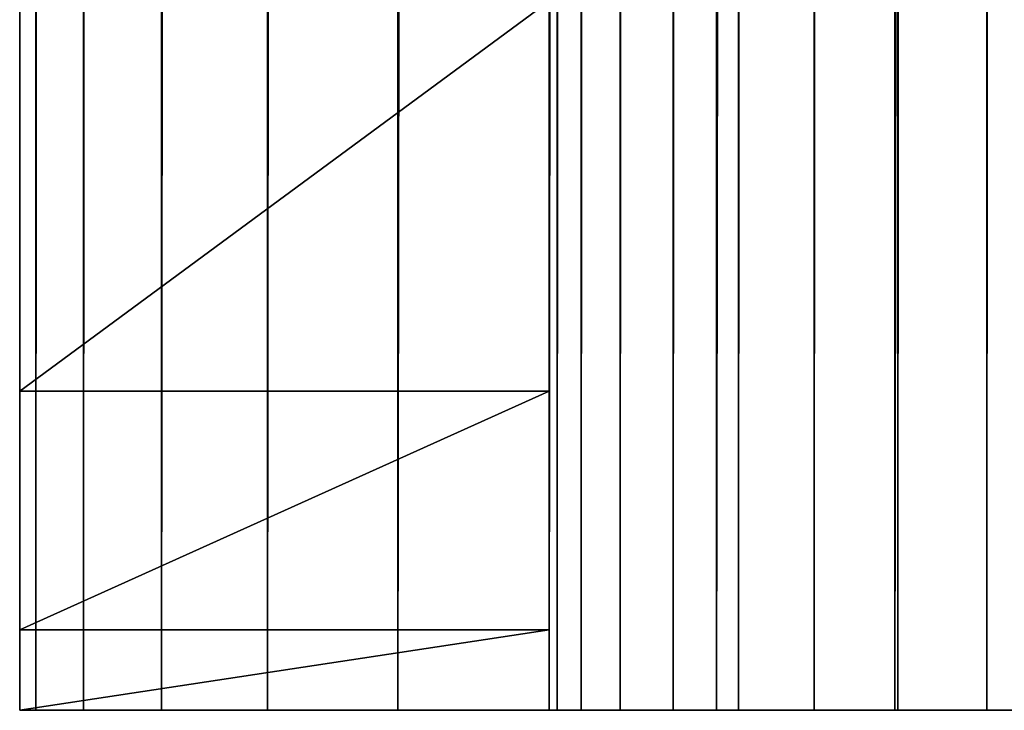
# Model space of a CAD drawing. Extents: x 0 to 46.2, y 0 to 30.
# Tile 2 of 164: x 2.9 to 3.086, y 0.2 to 0.33. Entities that reach past the tile are written whole.
import ezdxf

# ---------------------------------------------------------------- set-up
doc = ezdxf.new("R2010")
doc.units = 0
doc.header["$LTSCALE"] = 2.54
doc.layers.get('0').update_dxf_attribs({"color": 13, "linetype": 'CONTINUOUS'})

# ---------------------------------------------------------------- blocks, each defined once
blk = doc.blocks.new('TACA_KUCHENNA_BRESCIA_STL')
at = {"color": 0}
for p, q in [((2.9, 0.2, 0.4), (2.90304, 29.8, 0.36527)), ((2.9, 0.2, 0.4), (2.90304, 29.8, 0.36527)), ((2.9, 0.2, 0.4), (2.9, 29.8, 0.4)), ((2.9, 0.2, 0.4), (2.9, 29.8, 0.4)), ((2.90304, 0.2, 0.36527), (2.91206, 29.8, 0.3316)), ((2.90304, 0.2, 0.36527), (2.91206, 29.8, 0.3316)), ((2.90304, 0.2, 0.36527), (2.90304, 29.8, 0.36527)), ((2.90304, 0.2, 0.36527), (2.90304, 29.8, 0.36527)), ((2.91206, 0.2, 0.3316), (2.9268, 29.8, 0.3)), ((2.91206, 0.2, 0.3316), (2.9268, 29.8, 0.3)), ((2.91206, 0.2, 0.3316), (2.91206, 29.8, 0.3316)), ((2.91206, 0.2, 0.3316), (2.91206, 29.8, 0.3316)), ((2.9268, 0.2, 0.3), (2.94679, 29.8, 0.27144)), ((2.9268, 0.2, 0.3), (2.94679, 29.8, 0.27144)), ((2.9268, 0.2, 0.3), (2.9268, 29.8, 0.3)), ((2.9268, 0.2, 0.3), (2.9268, 29.8, 0.3)), ((2.94679, 0.2, 0.27144), (2.97144, 29.8, 0.24679)), ((2.94679, 0.2, 0.27144), (2.97144, 29.8, 0.24679)), ((2.94679, 0.2, 0.27144), (2.94679, 29.8, 0.27144)), ((2.94679, 0.2, 0.27144), (2.94679, 29.8, 0.27144)), ((2.97144, 0.2, 0.24679), (3, 29.8, 0.22679)), ((2.97144, 0.2, 0.24679), (3, 29.8, 0.22679)), ((2.97144, 0.2, 0.24679), (2.97144, 29.8, 0.24679)), ((2.97144, 0.2, 0.24679), (2.97144, 29.8, 0.24679)), ((3, 0.2, 0.22679), (3.0316, 29.8, 0.21206)), ((3, 0.2, 0.22679), (3.0316, 29.8, 0.21206)), ((3, 0.2, 0.22679), (3, 29.8, 0.22679)), ((3, 0.2, 0.22679), (3, 29.8, 0.22679)), ((3, 29.8, 0.4), (3, 0.2, 0.4)), ((3, 0.2, 0.4), (3.00152, 29.8, 0.38264)), ((3, 0.2, 0.4), (3.00152, 29.8, 0.38264)), ((3, 29.8, 0.4), (3, 0.2, 0.4)), ((3.00152, 0.2, 0.38264), (3.00152, 29.8, 0.38264)), ((3.00152, 0.2, 0.38264), (3.00152, 29.8, 0.38264)), ((3.00152, 0.2, 0.38264), (3.00603, 29.8, 0.3658)), ((3.00152, 0.2, 0.38264), (3.00603, 29.8, 0.3658)), ((3.00603, 0.2, 0.3658), (3.00603, 29.8, 0.3658)), ((3.00603, 0.2, 0.3658), (3.00603, 29.8, 0.3658)), ((3.00603, 0.2, 0.3658), (3.0134, 29.8, 0.35)), ((3.00603, 0.2, 0.3658), (3.0134, 29.8, 0.35)), ((3.0134, 0.2, 0.35), (3.0134, 29.8, 0.35)), ((3.0134, 0.2, 0.35), (3.0134, 29.8, 0.35)), ((3.0134, 0.2, 0.35), (3.0234, 29.8, 0.33572)), ((3.0134, 0.2, 0.35), (3.0234, 29.8, 0.33572)), ((3.0234, 0.2, 0.33572), (3.0234, 29.8, 0.33572)), ((3.0234, 0.2, 0.33572), (3.0234, 29.8, 0.33572)), ((3.0234, 0.2, 0.33572), (3.03572, 29.8, 0.3234)), ((3.0234, 0.2, 0.33572), (3.03572, 29.8, 0.3234)), ((3.0316, 0.2, 0.21206), (3.06527, 29.8, 0.20304)), ((3.0316, 0.2, 0.21206), (3.06527, 29.8, 0.20304)), ((3.0316, 0.2, 0.21206), (3.0316, 29.8, 0.21206)), ((3.0316, 0.2, 0.21206), (3.0316, 29.8, 0.21206)), ((3.03572, 0.2, 0.3234), (3.03572, 29.8, 0.3234)), ((3.03572, 0.2, 0.3234), (3.03572, 29.8, 0.3234)), ((3.03572, 0.2, 0.3234), (3.05, 29.8, 0.3134)), ((3.03572, 0.2, 0.3234), (3.05, 29.8, 0.3134)), ((3.05, 0.2, 0.3134), (3.05, 29.8, 0.3134)), ((3.05, 0.2, 0.3134), (3.05, 29.8, 0.3134)), ((3.05, 0.2, 0.3134), (3.0658, 29.8, 0.30603)), ((3.05, 0.2, 0.3134), (3.0658, 29.8, 0.30603)), ((3.06527, 0.2, 0.20304), (3.1, 29.8, 0.2)), ((3.06527, 0.2, 0.20304), (3.1, 29.8, 0.2)), ((3.06527, 0.2, 0.20304), (3.06527, 29.8, 0.20304)), ((3.06527, 0.2, 0.20304), (3.06527, 29.8, 0.20304)), ((3.0658, 0.2, 0.30603), (3.0658, 29.8, 0.30603)), ((3.0658, 0.2, 0.30603), (3.0658, 29.8, 0.30603)), ((3.0658, 0.2, 0.30603), (3.08264, 29.8, 0.30152)), ((3.0658, 0.2, 0.30603), (3.08264, 29.8, 0.30152)), ((3.08264, 0.2, 0.30152), (3.08264, 29.8, 0.30152)), ((3.08264, 0.2, 0.30152), (3.08264, 29.8, 0.30152)), ((3.08264, 0.2, 0.30152), (3.1, 29.8, 0.3)), ((3.08264, 0.2, 0.30152), (3.1, 29.8, 0.3)), ((3, 7.87101, 2.73015), (3, 0.2, 0.4)), ((3, 7.87101, 2.73015), (3, 0.2, 0.4)), ((2.9, 0.2, 0.4), (2.9, 7.78682, 2.7076)), ((2.9, 0.2, 0.4), (2.9, 7.78682, 2.7076)), ((3, 7.78682, 2.7076), (3, 0.2, 0.4)), ((3, 0.21519, 1.87365), (3, 7.78682, 2.7076)), ((3, 0.21519, 1.87365), (3, 7.78682, 2.7076)), ((3, 0.2, 1.7), (3, 7.78682, 2.7076)), ((3, 0.2, 1.7), (3, 7.78682, 2.7076)), ((3, 7.78682, 2.7076), (3, 0.2, 0.4)), ((2.9, 7.7, 2.7), (2.9, 0.2, 0.4)), ((2.9, 7.7, 2.7), (2.9, 0.2, 0.4)), ((3, 0.26031, 2.04202), (3, 7.7, 2.7)), ((3, 0.26031, 2.04202), (3, 7.7, 2.7)), ((3, 0.21519, 1.87365), (3, 7.7, 2.7)), ((3, 0.21519, 1.87365), (3, 7.7, 2.7)), ((2.9, 0.2, 1.7), (2.9, 1.2, 2.7)), ((2.9, 1.2, 2.7), (2.9, 0.2, 0.4)), ((2.9, 1.2, 2.7), (2.9, 0.2, 0.4)), ((2.9, 0.21519, 1.87365), (2.9, 1.2, 2.7)), ((2.9, 0.2, 1.7), (2.9, 1.2, 2.7)), ((2.9, 0.21519, 1.87365), (2.9, 1.2, 2.7)), ((2.9, 0.26031, 2.04202), (2.9, 1.2, 2.7)), ((2.9, 0.26031, 2.04202), (2.9, 1.2, 2.7)), ((2.9, 0.26031, 2.04202), (2.9, 0.33398, 2.2)), ((2.9, 0.26031, 2.04202), (2.9, 0.33398, 2.2)), ((2.9, 0.26031, 2.04202), (3, 0.33398, 2.2)), ((2.9, 0.26031, 2.04202), (3, 0.33398, 2.2)), ((3, 0.33398, 2.2), (3, 0.26031, 2.04202)), ((3, 0.33398, 2.2), (3, 0.26031, 2.04202)), ((2.9, 0.21519, 1.87365), (2.9, 0.26031, 2.04202)), ((2.9, 0.26031, 2.04202), (3, 0.26031, 2.04202)), ((2.9, 0.26031, 2.04202), (3, 0.26031, 2.04202)), ((2.9, 0.21519, 1.87365), (2.9, 0.26031, 2.04202)), ((2.9, 0.21519, 1.87365), (3, 0.26031, 2.04202)), ((2.9, 0.21519, 1.87365), (3, 0.26031, 2.04202)), ((3, 0.26031, 2.04202), (3, 0.21519, 1.87365)), ((3, 0.26031, 2.04202), (3, 0.21519, 1.87365)), ((2.9, 0.2, 1.7), (2.9, 0.21519, 1.87365)), ((2.9, 0.21519, 1.87365), (3, 0.21519, 1.87365)), ((2.9, 0.21519, 1.87365), (3, 0.21519, 1.87365)), ((2.9, 0.2, 1.7), (2.9, 0.21519, 1.87365)), ((2.9, 0.2, 1.7), (3, 0.21519, 1.87365)), ((2.9, 0.2, 1.7), (3, 0.21519, 1.87365)), ((3, 0.21519, 1.87365), (3, 0.2, 1.7)), ((3, 0.21519, 1.87365), (3, 0.2, 1.7)), ((3, 0.2, 0.4), (2.9, 0.2, 0.4)), ((2.9, 0.2, 0.4), (3.00152, 0.2, 0.38264)), ((2.9, 0.2, 0.4), (3.00152, 0.2, 0.38264)), ((2.9, 0.2, 0.4), (2.90304, 0.2, 0.36527)), ((2.9, 0.2, 0.4), (2.90304, 0.2, 0.36527)), ((2.9, 0.2, 1.7), (2.9, 0.2, 0.4)), ((2.9, 0.2, 0.4), (3, 0.2, 1.7)), ((3, 0.2, 1.7), (2.9, 0.2, 1.7)), ((2.9, 0.2, 0.4), (3, 0.2, 1.7)), ((3, 0.2, 0.4), (2.9, 0.2, 0.4)), ((2.9, 0.2, 1.7), (2.9, 0.2, 0.4)), ((3, 0.2, 1.7), (2.9, 0.2, 1.7)), ((2.90304, 0.2, 0.36527), (3.00152, 0.2, 0.38264)), ((2.90304, 0.2, 0.36527), (3.00152, 0.2, 0.38264)), ((2.90304, 0.2, 0.36527), (3.00603, 0.2, 0.3658)), ((2.90304, 0.2, 0.36527), (3.00603, 0.2, 0.3658)), ((2.90304, 0.2, 0.36527), (2.91206, 0.2, 0.3316)), ((2.90304, 0.2, 0.36527), (2.91206, 0.2, 0.3316)), ((2.91206, 0.2, 0.3316), (3.00603, 0.2, 0.3658)), ((2.91206, 0.2, 0.3316), (3.00603, 0.2, 0.3658)), ((2.91206, 0.2, 0.3316), (3.0134, 0.2, 0.35)), ((2.91206, 0.2, 0.3316), (3.0134, 0.2, 0.35)), ((2.91206, 0.2, 0.3316), (2.9268, 0.2, 0.3)), ((2.91206, 0.2, 0.3316), (2.9268, 0.2, 0.3)), ((2.9268, 0.2, 0.3), (3.0134, 0.2, 0.35)), ((2.9268, 0.2, 0.3), (3.0134, 0.2, 0.35)), ((2.9268, 0.2, 0.3), (3.0234, 0.2, 0.33572)), ((2.9268, 0.2, 0.3), (3.0234, 0.2, 0.33572)), ((2.9268, 0.2, 0.3), (2.94679, 0.2, 0.27144)), ((2.9268, 0.2, 0.3), (2.94679, 0.2, 0.27144)), ((2.94679, 0.2, 0.27144), (3.0234, 0.2, 0.33572)), ((2.94679, 0.2, 0.27144), (3.0234, 0.2, 0.33572)), ((2.94679, 0.2, 0.27144), (3.03572, 0.2, 0.3234)), ((2.94679, 0.2, 0.27144), (3.03572, 0.2, 0.3234)), ((2.94679, 0.2, 0.27144), (2.97144, 0.2, 0.24679)), ((2.94679, 0.2, 0.27144), (2.97144, 0.2, 0.24679)), ((2.97144, 0.2, 0.24679), (3.03572, 0.2, 0.3234)), ((2.97144, 0.2, 0.24679), (3.03572, 0.2, 0.3234)), ((2.97144, 0.2, 0.24679), (3.05, 0.2, 0.3134)), ((2.97144, 0.2, 0.24679), (3.05, 0.2, 0.3134)), ((2.97144, 0.2, 0.24679), (3, 0.2, 0.22679)), ((2.97144, 0.2, 0.24679), (3, 0.2, 0.22679)), ((3.00152, 0.2, 0.38264), (3, 0.2, 0.4)), ((3, 0.2, 0.22679), (3.05, 0.2, 0.3134)), ((3, 0.2, 0.22679), (3.05, 0.2, 0.3134)), ((3, 0.2, 0.22679), (3.0658, 0.2, 0.30603)), ((3, 0.2, 0.22679), (3.0658, 0.2, 0.30603)), ((3, 0.2, 0.22679), (3.0316, 0.2, 0.21206)), ((3, 0.2, 0.22679), (3.0316, 0.2, 0.21206)), ((3.00152, 0.2, 0.38264), (3, 0.2, 0.4)), ((3, 0.2, 0.4), (3, 0.2, 1.7)), ((3, 0.2, 0.4), (3, 0.2, 1.7)), ((3.00603, 0.2, 0.3658), (3.00152, 0.2, 0.38264)), ((3.00603, 0.2, 0.3658), (3.00152, 0.2, 0.38264)), ((3.0134, 0.2, 0.35), (3.00603, 0.2, 0.3658)), ((3.0134, 0.2, 0.35), (3.00603, 0.2, 0.3658)), ((3.0234, 0.2, 0.33572), (3.0134, 0.2, 0.35)), ((3.0234, 0.2, 0.33572), (3.0134, 0.2, 0.35)), ((3.03572, 0.2, 0.3234), (3.0234, 0.2, 0.33572)), ((3.03572, 0.2, 0.3234), (3.0234, 0.2, 0.33572)), ((3.0316, 0.2, 0.21206), (3.0658, 0.2, 0.30603)), ((3.0316, 0.2, 0.21206), (3.0658, 0.2, 0.30603)), ((3.0316, 0.2, 0.21206), (3.08264, 0.2, 0.30152)), ((3.0316, 0.2, 0.21206), (3.08264, 0.2, 0.30152)), ((3.0316, 0.2, 0.21206), (3.06527, 0.2, 0.20304)), ((3.0316, 0.2, 0.21206), (3.06527, 0.2, 0.20304)), ((3.05, 0.2, 0.3134), (3.03572, 0.2, 0.3234)), ((3.05, 0.2, 0.3134), (3.03572, 0.2, 0.3234)), ((3.0658, 0.2, 0.30603), (3.05, 0.2, 0.3134)), ((3.0658, 0.2, 0.30603), (3.05, 0.2, 0.3134)), ((3.06527, 0.2, 0.20304), (3.08264, 0.2, 0.30152)), ((3.06527, 0.2, 0.20304), (3.08264, 0.2, 0.30152)), ((3.06527, 0.2, 0.20304), (3.1, 0.2, 0.3)), ((3.06527, 0.2, 0.20304), (3.1, 0.2, 0.3)), ((3.06527, 0.2, 0.20304), (3.1, 0.2, 0.2)), ((3.06527, 0.2, 0.20304), (3.1, 0.2, 0.2)), ((3.08264, 0.2, 0.30152), (3.0658, 0.2, 0.30603)), ((3.08264, 0.2, 0.30152), (3.0658, 0.2, 0.30603)), ((3.1, 0.2, 0.3), (3.08264, 0.2, 0.30152)), ((3.1, 0.2, 0.3), (3.08264, 0.2, 0.30152))]:
    blk.add_line(p, q, dxfattribs=at)
mesh = blk.add_polyface(dxfattribs=at)
corners = [(2.90304, 29.8, 0.36527), (2.90304, 0.2, 0.36527), (2.9, 0.2, 0.4)]
mesh.append_faces([[corners[k] for k in face] for face in [(0, 1, 2)]], dxfattribs={"color": 0})
mesh = blk.add_polyface(dxfattribs=at)
corners = [(2.90304, 29.8, 0.36527), (2.9, 0.2, 0.4), (2.9, 29.8, 0.4)]
mesh.append_faces([[corners[k] for k in face] for face in [(0, 1, 2)]], dxfattribs={"color": 0})
mesh = blk.add_polyface(dxfattribs=at)
corners = [(2.9, 29.8, 0.4), (2.9, 0.2, 0.4), (2.9, 7.78682, 2.7076)]
mesh.append_faces([[corners[k] for k in face] for face in [(0, 1, 2)]], dxfattribs={"color": 0})
mesh = blk.add_polyface(dxfattribs=at)
corners = [(2.91206, 29.8, 0.3316), (2.91206, 0.2, 0.3316), (2.90304, 0.2, 0.36527)]
mesh.append_faces([[corners[k] for k in face] for face in [(0, 1, 2)]], dxfattribs={"color": 0})
mesh = blk.add_polyface(dxfattribs=at)
corners = [(2.91206, 29.8, 0.3316), (2.90304, 0.2, 0.36527), (2.90304, 29.8, 0.36527)]
mesh.append_faces([[corners[k] for k in face] for face in [(0, 1, 2)]], dxfattribs={"color": 0})
mesh = blk.add_polyface(dxfattribs=at)
corners = [(2.9268, 29.8, 0.3), (2.9268, 0.2, 0.3), (2.91206, 0.2, 0.3316)]
mesh.append_faces([[corners[k] for k in face] for face in [(0, 1, 2)]], dxfattribs={"color": 0})
mesh = blk.add_polyface(dxfattribs=at)
corners = [(2.9268, 29.8, 0.3), (2.91206, 0.2, 0.3316), (2.91206, 29.8, 0.3316)]
mesh.append_faces([[corners[k] for k in face] for face in [(0, 1, 2)]], dxfattribs={"color": 0})
mesh = blk.add_polyface(dxfattribs=at)
corners = [(2.94679, 29.8, 0.27144), (2.94679, 0.2, 0.27144), (2.9268, 0.2, 0.3)]
mesh.append_faces([[corners[k] for k in face] for face in [(0, 1, 2)]], dxfattribs={"color": 0})
mesh = blk.add_polyface(dxfattribs=at)
corners = [(2.94679, 29.8, 0.27144), (2.9268, 0.2, 0.3), (2.9268, 29.8, 0.3)]
mesh.append_faces([[corners[k] for k in face] for face in [(0, 1, 2)]], dxfattribs={"color": 0})
mesh = blk.add_polyface(dxfattribs=at)
corners = [(2.97144, 0.2, 0.24679), (2.94679, 0.2, 0.27144), (2.97144, 29.8, 0.24679)]
mesh.append_faces([[corners[k] for k in face] for face in [(0, 1, 2)]], dxfattribs={"color": 0})
mesh = blk.add_polyface(dxfattribs=at)
corners = [(2.97144, 29.8, 0.24679), (2.94679, 0.2, 0.27144), (2.94679, 29.8, 0.27144)]
mesh.append_faces([[corners[k] for k in face] for face in [(0, 1, 2)]], dxfattribs={"color": 0})
mesh = blk.add_polyface(dxfattribs=at)
corners = [(3, 0.2, 0.22679), (2.97144, 0.2, 0.24679), (3, 29.8, 0.22679)]
mesh.append_faces([[corners[k] for k in face] for face in [(0, 1, 2)]], dxfattribs={"color": 0})
mesh = blk.add_polyface(dxfattribs=at)
corners = [(3, 29.8, 0.22679), (2.97144, 0.2, 0.24679), (2.97144, 29.8, 0.24679)]
mesh.append_faces([[corners[k] for k in face] for face in [(0, 1, 2)]], dxfattribs={"color": 0})
mesh = blk.add_polyface(dxfattribs=at)
corners = [(3.0316, 0.2, 0.21206), (3, 0.2, 0.22679), (3.0316, 29.8, 0.21206)]
mesh.append_faces([[corners[k] for k in face] for face in [(0, 1, 2)]], dxfattribs={"color": 0})
mesh = blk.add_polyface(dxfattribs=at)
corners = [(3.0316, 29.8, 0.21206), (3, 0.2, 0.22679), (3, 29.8, 0.22679)]
mesh.append_faces([[corners[k] for k in face] for face in [(0, 1, 2)]], dxfattribs={"color": 0})
mesh = blk.add_polyface(dxfattribs=at)
corners = [(3, 29.8, 0.4), (3, 0.2, 0.4), (3.00152, 29.8, 0.38264)]
mesh.append_faces([[corners[k] for k in face] for face in [(0, 1, 2)]], dxfattribs={"color": 0})
mesh = blk.add_polyface(dxfattribs=at)
corners = [(3.00152, 29.8, 0.38264), (3, 0.2, 0.4), (3.00152, 0.2, 0.38264)]
mesh.append_faces([[corners[k] for k in face] for face in [(0, 1, 2)]], dxfattribs={"color": 0})
mesh = blk.add_polyface(dxfattribs=at)
corners = [(3, 29.8, 0.4), (3, 7.87101, 2.73015), (3, 0.2, 0.4)]
mesh.append_faces([[corners[k] for k in face] for face in [(0, 1, 2)]], dxfattribs={"color": 0})
mesh = blk.add_polyface(dxfattribs=at)
corners = [(3.00152, 29.8, 0.38264), (3.00152, 0.2, 0.38264), (3.00603, 29.8, 0.3658)]
mesh.append_faces([[corners[k] for k in face] for face in [(0, 1, 2)]], dxfattribs={"color": 0})
mesh = blk.add_polyface(dxfattribs=at)
corners = [(3.00603, 29.8, 0.3658), (3.00152, 0.2, 0.38264), (3.00603, 0.2, 0.3658)]
mesh.append_faces([[corners[k] for k in face] for face in [(0, 1, 2)]], dxfattribs={"color": 0})
mesh = blk.add_polyface(dxfattribs=at)
corners = [(3.00603, 29.8, 0.3658), (3.00603, 0.2, 0.3658), (3.0134, 29.8, 0.35)]
mesh.append_faces([[corners[k] for k in face] for face in [(0, 1, 2)]], dxfattribs={"color": 0})
mesh = blk.add_polyface(dxfattribs=at)
corners = [(3.0134, 29.8, 0.35), (3.00603, 0.2, 0.3658), (3.0134, 0.2, 0.35)]
mesh.append_faces([[corners[k] for k in face] for face in [(0, 1, 2)]], dxfattribs={"color": 0})
mesh = blk.add_polyface(dxfattribs=at)
corners = [(3.0134, 29.8, 0.35), (3.0134, 0.2, 0.35), (3.0234, 29.8, 0.33572)]
mesh.append_faces([[corners[k] for k in face] for face in [(0, 1, 2)]], dxfattribs={"color": 0})
mesh = blk.add_polyface(dxfattribs=at)
corners = [(3.0234, 29.8, 0.33572), (3.0134, 0.2, 0.35), (3.0234, 0.2, 0.33572)]
mesh.append_faces([[corners[k] for k in face] for face in [(0, 1, 2)]], dxfattribs={"color": 0})
mesh = blk.add_polyface(dxfattribs=at)
corners = [(3.0234, 29.8, 0.33572), (3.0234, 0.2, 0.33572), (3.03572, 29.8, 0.3234)]
mesh.append_faces([[corners[k] for k in face] for face in [(0, 1, 2)]], dxfattribs={"color": 0})
mesh = blk.add_polyface(dxfattribs=at)
corners = [(3.03572, 29.8, 0.3234), (3.0234, 0.2, 0.33572), (3.03572, 0.2, 0.3234)]
mesh.append_faces([[corners[k] for k in face] for face in [(0, 1, 2)]], dxfattribs={"color": 0})
mesh = blk.add_polyface(dxfattribs=at)
corners = [(3.06527, 0.2, 0.20304), (3.0316, 0.2, 0.21206), (3.06527, 29.8, 0.20304)]
mesh.append_faces([[corners[k] for k in face] for face in [(0, 1, 2)]], dxfattribs={"color": 0})
mesh = blk.add_polyface(dxfattribs=at)
corners = [(3.06527, 29.8, 0.20304), (3.0316, 0.2, 0.21206), (3.0316, 29.8, 0.21206)]
mesh.append_faces([[corners[k] for k in face] for face in [(0, 1, 2)]], dxfattribs={"color": 0})
mesh = blk.add_polyface(dxfattribs=at)
corners = [(3.05, 29.8, 0.3134), (3.03572, 29.8, 0.3234), (3.03572, 0.2, 0.3234)]
mesh.append_faces([[corners[k] for k in face] for face in [(0, 1, 2)]], dxfattribs={"color": 0})
mesh = blk.add_polyface(dxfattribs=at)
corners = [(3.05, 29.8, 0.3134), (3.03572, 0.2, 0.3234), (3.05, 0.2, 0.3134)]
mesh.append_faces([[corners[k] for k in face] for face in [(0, 1, 2)]], dxfattribs={"color": 0})
mesh = blk.add_polyface(dxfattribs=at)
corners = [(3.0658, 29.8, 0.30603), (3.05, 29.8, 0.3134), (3.05, 0.2, 0.3134)]
mesh.append_faces([[corners[k] for k in face] for face in [(0, 1, 2)]], dxfattribs={"color": 0})
mesh = blk.add_polyface(dxfattribs=at)
corners = [(3.0658, 29.8, 0.30603), (3.05, 0.2, 0.3134), (3.0658, 0.2, 0.30603)]
mesh.append_faces([[corners[k] for k in face] for face in [(0, 1, 2)]], dxfattribs={"color": 0})
mesh = blk.add_polyface(dxfattribs=at)
corners = [(3.1, 0.2, 0.2), (3.06527, 0.2, 0.20304), (3.1, 29.8, 0.2)]
mesh.append_faces([[corners[k] for k in face] for face in [(0, 1, 2)]], dxfattribs={"color": 0})
mesh = blk.add_polyface(dxfattribs=at)
corners = [(3.1, 29.8, 0.2), (3.06527, 0.2, 0.20304), (3.06527, 29.8, 0.20304)]
mesh.append_faces([[corners[k] for k in face] for face in [(0, 1, 2)]], dxfattribs={"color": 0})
mesh = blk.add_polyface(dxfattribs=at)
corners = [(3.08264, 29.8, 0.30152), (3.0658, 29.8, 0.30603), (3.0658, 0.2, 0.30603)]
mesh.append_faces([[corners[k] for k in face] for face in [(0, 1, 2)]], dxfattribs={"color": 0})
mesh = blk.add_polyface(dxfattribs=at)
corners = [(3.08264, 29.8, 0.30152), (3.0658, 0.2, 0.30603), (3.08264, 0.2, 0.30152)]
mesh.append_faces([[corners[k] for k in face] for face in [(0, 1, 2)]], dxfattribs={"color": 0})
mesh = blk.add_polyface(dxfattribs=at)
corners = [(3.1, 29.8, 0.3), (3.08264, 29.8, 0.30152), (3.08264, 0.2, 0.30152)]
mesh.append_faces([[corners[k] for k in face] for face in [(0, 1, 2)]], dxfattribs={"color": 0})
mesh = blk.add_polyface(dxfattribs=at)
corners = [(3.1, 29.8, 0.3), (3.08264, 0.2, 0.30152), (3.1, 0.2, 0.3)]
mesh.append_faces([[corners[k] for k in face] for face in [(0, 1, 2)]], dxfattribs={"color": 0})
mesh = blk.add_polyface(dxfattribs=at)
corners = [(3, 7.87101, 2.73015), (3, 7.78682, 2.7076), (3, 0.2, 0.4)]
mesh.append_faces([[corners[k] for k in face] for face in [(0, 1, 2)]], dxfattribs={"color": 0})
mesh = blk.add_polyface(dxfattribs=at)
corners = [(2.9, 7.78682, 2.7076), (2.9, 0.2, 0.4), (2.9, 7.7, 2.7)]
mesh.append_faces([[corners[k] for k in face] for face in [(0, 1, 2)]], dxfattribs={"color": 0})
mesh = blk.add_polyface(dxfattribs=at)
corners = [(3, 7.78682, 2.7076), (3, 7.7, 2.7), (3, 0.21519, 1.87365)]
mesh.append_faces([[corners[k] for k in face] for face in [(0, 1, 2)]], dxfattribs={"color": 0})
mesh = blk.add_polyface(dxfattribs=at)
corners = [(3, 7.78682, 2.7076), (3, 0.21519, 1.87365), (3, 0.2, 1.7)]
mesh.append_faces([[corners[k] for k in face] for face in [(0, 1, 2)]], dxfattribs={"color": 0})
mesh = blk.add_polyface(dxfattribs=at)
corners = [(3, 7.78682, 2.7076), (3, 0.2, 1.7), (3, 0.2, 0.4)]
mesh.append_faces([[corners[k] for k in face] for face in [(0, 1, 2)]], dxfattribs={"color": 0})
mesh = blk.add_polyface(dxfattribs=at)
corners = [(2.9, 7.7, 2.7), (2.9, 0.2, 0.4), (2.9, 1.2, 2.7)]
mesh.append_faces([[corners[k] for k in face] for face in [(0, 1, 2)]], dxfattribs={"color": 0})
mesh = blk.add_polyface(dxfattribs=at)
corners = [(3, 7.7, 2.7), (3, 0.33398, 2.2), (3, 0.26031, 2.04202)]
mesh.append_faces([[corners[k] for k in face] for face in [(0, 1, 2)]], dxfattribs={"color": 0})
mesh = blk.add_polyface(dxfattribs=at)
corners = [(3, 7.7, 2.7), (3, 0.26031, 2.04202), (3, 0.21519, 1.87365)]
mesh.append_faces([[corners[k] for k in face] for face in [(0, 1, 2)]], dxfattribs={"color": 0})
mesh = blk.add_polyface(dxfattribs=at)
corners = [(2.9, 1.2, 2.7), (2.9, 0.2, 0.4), (2.9, 0.2, 1.7)]
mesh.append_faces([[corners[k] for k in face] for face in [(0, 1, 2)]], dxfattribs={"color": 0})
mesh = blk.add_polyface(dxfattribs=at)
corners = [(2.9, 1.2, 2.7), (2.9, 0.2, 1.7), (2.9, 0.21519, 1.87365)]
mesh.append_faces([[corners[k] for k in face] for face in [(0, 1, 2)]], dxfattribs={"color": 0})
mesh = blk.add_polyface(dxfattribs=at)
corners = [(2.9, 1.2, 2.7), (2.9, 0.21519, 1.87365), (2.9, 0.26031, 2.04202)]
mesh.append_faces([[corners[k] for k in face] for face in [(0, 1, 2)]], dxfattribs={"color": 0})
mesh = blk.add_polyface(dxfattribs=at)
corners = [(2.9, 1.2, 2.7), (2.9, 0.26031, 2.04202), (2.9, 0.33398, 2.2)]
mesh.append_faces([[corners[k] for k in face] for face in [(0, 1, 2)]], dxfattribs={"color": 0})
mesh = blk.add_polyface(dxfattribs=at)
corners = [(2.9, 0.33398, 2.2), (2.9, 0.26031, 2.04202), (3, 0.33398, 2.2)]
mesh.append_faces([[corners[k] for k in face] for face in [(0, 1, 2)]], dxfattribs={"color": 0})
mesh = blk.add_polyface(dxfattribs=at)
corners = [(3, 0.33398, 2.2), (2.9, 0.26031, 2.04202), (3, 0.26031, 2.04202)]
mesh.append_faces([[corners[k] for k in face] for face in [(0, 1, 2)]], dxfattribs={"color": 0})
mesh = blk.add_polyface(dxfattribs=at)
corners = [(2.9, 0.26031, 2.04202), (2.9, 0.21519, 1.87365), (3, 0.26031, 2.04202)]
mesh.append_faces([[corners[k] for k in face] for face in [(0, 1, 2)]], dxfattribs={"color": 0})
mesh = blk.add_polyface(dxfattribs=at)
corners = [(3, 0.26031, 2.04202), (2.9, 0.21519, 1.87365), (3, 0.21519, 1.87365)]
mesh.append_faces([[corners[k] for k in face] for face in [(0, 1, 2)]], dxfattribs={"color": 0})
mesh = blk.add_polyface(dxfattribs=at)
corners = [(2.9, 0.21519, 1.87365), (2.9, 0.2, 1.7), (3, 0.21519, 1.87365)]
mesh.append_faces([[corners[k] for k in face] for face in [(0, 1, 2)]], dxfattribs={"color": 0})
mesh = blk.add_polyface(dxfattribs=at)
corners = [(3, 0.21519, 1.87365), (2.9, 0.2, 1.7), (3, 0.2, 1.7)]
mesh.append_faces([[corners[k] for k in face] for face in [(0, 1, 2)]], dxfattribs={"color": 0})
mesh = blk.add_polyface(dxfattribs=at)
corners = [(2.9, 0.2, 0.4), (3.00152, 0.2, 0.38264), (3, 0.2, 0.4)]
mesh.append_faces([[corners[k] for k in face] for face in [(0, 1, 2)]], dxfattribs={"color": 0})
mesh = blk.add_polyface(dxfattribs=at)
corners = [(2.9, 0.2, 0.4), (2.90304, 0.2, 0.36527), (3.00152, 0.2, 0.38264)]
mesh.append_faces([[corners[k] for k in face] for face in [(0, 1, 2)]], dxfattribs={"color": 0})
mesh = blk.add_polyface(dxfattribs=at)
corners = [(2.9, 0.2, 1.7), (2.9, 0.2, 0.4), (3, 0.2, 1.7)]
mesh.append_faces([[corners[k] for k in face] for face in [(0, 1, 2)]], dxfattribs={"color": 0})
mesh = blk.add_polyface(dxfattribs=at)
corners = [(3, 0.2, 1.7), (2.9, 0.2, 0.4), (3, 0.2, 0.4)]
mesh.append_faces([[corners[k] for k in face] for face in [(0, 1, 2)]], dxfattribs={"color": 0})
mesh = blk.add_polyface(dxfattribs=at)
corners = [(3.00152, 0.2, 0.38264), (2.90304, 0.2, 0.36527), (3.00603, 0.2, 0.3658)]
mesh.append_faces([[corners[k] for k in face] for face in [(0, 1, 2)]], dxfattribs={"color": 0})
mesh = blk.add_polyface(dxfattribs=at)
corners = [(3.00603, 0.2, 0.3658), (2.90304, 0.2, 0.36527), (2.91206, 0.2, 0.3316)]
mesh.append_faces([[corners[k] for k in face] for face in [(0, 1, 2)]], dxfattribs={"color": 0})
mesh = blk.add_polyface(dxfattribs=at)
corners = [(3.00603, 0.2, 0.3658), (2.91206, 0.2, 0.3316), (3.0134, 0.2, 0.35)]
mesh.append_faces([[corners[k] for k in face] for face in [(0, 1, 2)]], dxfattribs={"color": 0})
mesh = blk.add_polyface(dxfattribs=at)
corners = [(3.0134, 0.2, 0.35), (2.91206, 0.2, 0.3316), (2.9268, 0.2, 0.3)]
mesh.append_faces([[corners[k] for k in face] for face in [(0, 1, 2)]], dxfattribs={"color": 0})
mesh = blk.add_polyface(dxfattribs=at)
corners = [(3.0134, 0.2, 0.35), (2.9268, 0.2, 0.3), (3.0234, 0.2, 0.33572)]
mesh.append_faces([[corners[k] for k in face] for face in [(0, 1, 2)]], dxfattribs={"color": 0})
mesh = blk.add_polyface(dxfattribs=at)
corners = [(3.0234, 0.2, 0.33572), (2.9268, 0.2, 0.3), (2.94679, 0.2, 0.27144)]
mesh.append_faces([[corners[k] for k in face] for face in [(0, 1, 2)]], dxfattribs={"color": 0})
mesh = blk.add_polyface(dxfattribs=at)
corners = [(3.0234, 0.2, 0.33572), (2.94679, 0.2, 0.27144), (3.03572, 0.2, 0.3234)]
mesh.append_faces([[corners[k] for k in face] for face in [(0, 1, 2)]], dxfattribs={"color": 0})
mesh = blk.add_polyface(dxfattribs=at)
corners = [(3.03572, 0.2, 0.3234), (2.94679, 0.2, 0.27144), (2.97144, 0.2, 0.24679)]
mesh.append_faces([[corners[k] for k in face] for face in [(0, 1, 2)]], dxfattribs={"color": 0})
mesh = blk.add_polyface(dxfattribs=at)
corners = [(3.03572, 0.2, 0.3234), (2.97144, 0.2, 0.24679), (3.05, 0.2, 0.3134)]
mesh.append_faces([[corners[k] for k in face] for face in [(0, 1, 2)]], dxfattribs={"color": 0})
mesh = blk.add_polyface(dxfattribs=at)
corners = [(3.05, 0.2, 0.3134), (2.97144, 0.2, 0.24679), (3, 0.2, 0.22679)]
mesh.append_faces([[corners[k] for k in face] for face in [(0, 1, 2)]], dxfattribs={"color": 0})
mesh = blk.add_polyface(dxfattribs=at)
corners = [(3.05, 0.2, 0.3134), (3, 0.2, 0.22679), (3.0658, 0.2, 0.30603)]
mesh.append_faces([[corners[k] for k in face] for face in [(0, 1, 2)]], dxfattribs={"color": 0})
mesh = blk.add_polyface(dxfattribs=at)
corners = [(3.0658, 0.2, 0.30603), (3, 0.2, 0.22679), (3.0316, 0.2, 0.21206)]
mesh.append_faces([[corners[k] for k in face] for face in [(0, 1, 2)]], dxfattribs={"color": 0})
mesh = blk.add_polyface(dxfattribs=at)
corners = [(3.0658, 0.2, 0.30603), (3.0316, 0.2, 0.21206), (3.08264, 0.2, 0.30152)]
mesh.append_faces([[corners[k] for k in face] for face in [(0, 1, 2)]], dxfattribs={"color": 0})
mesh = blk.add_polyface(dxfattribs=at)
corners = [(3.08264, 0.2, 0.30152), (3.0316, 0.2, 0.21206), (3.06527, 0.2, 0.20304)]
mesh.append_faces([[corners[k] for k in face] for face in [(0, 1, 2)]], dxfattribs={"color": 0})
mesh = blk.add_polyface(dxfattribs=at)
corners = [(3.08264, 0.2, 0.30152), (3.06527, 0.2, 0.20304), (3.1, 0.2, 0.3)]
mesh.append_faces([[corners[k] for k in face] for face in [(0, 1, 2)]], dxfattribs={"color": 0})
mesh = blk.add_polyface(dxfattribs=at)
corners = [(3.1, 0.2, 0.3), (3.06527, 0.2, 0.20304), (3.1, 0.2, 0.2)]
mesh.append_faces([[corners[k] for k in face] for face in [(0, 1, 2)]], dxfattribs={"color": 0})

msp = doc.modelspace()

# ---------------------------------------------------------------- block references
at = {"color": 0}
msp.add_blockref('TACA_KUCHENNA_BRESCIA_STL', (0, 0), dxfattribs=at)

doc.saveas('drawing.dxf')
